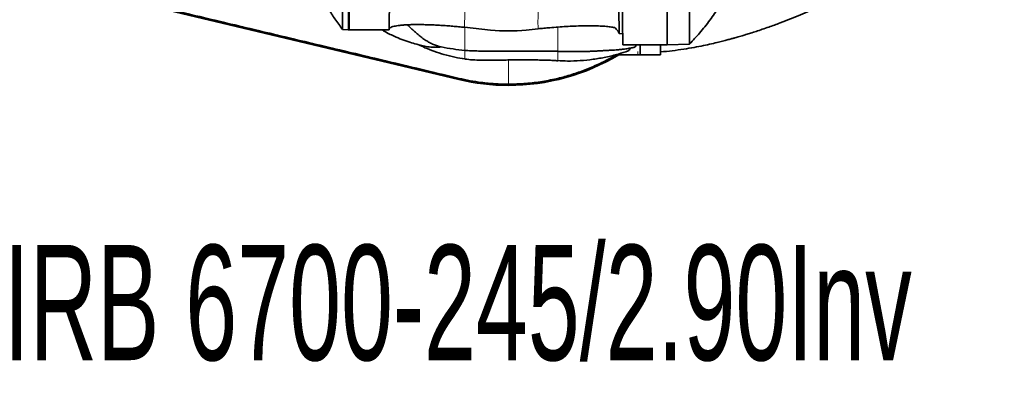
# Model space of a CAD drawing. Header units: millimetres. Extents: x 0 to 11920, y 0 to 8400.
# Tile 34 of 64: x 8657 to 9561, y 1082 to 1421. Entities that reach past the tile are written whole.
import ezdxf

# ---------------------------------------------------------------- set-up
doc = ezdxf.new("R2010")
doc.units = ezdxf.units.MM
doc.header["$LTSCALE"] = 20
doc.layers.add('SVART_TEXT', color=7, linetype='Continuous')
doc.styles.add('SLDTEXTSTYLE0', font='TXT', dxfattribs={"width": 0.605})

msp = doc.modelspace()

# ---------------------------------------------------------------- linework, layer by layer
at = {"color": 7, "linetype": 'Continuous', "lineweight": 35}
for p, q in [((9251.24, 1715.49), (9251.24, 1397.49)), ((8959.74, 1701.49), (8959.74, 1411.49)), ((8997.36, 1477.54), (8996.21, 1411.49)), ((9210.77, 1397.49), (9209.43, 1473.97)), ((9206.61, 1449.66), (9207.27, 1411.84)), ((8754.5, 1438.75), (9060.16, 1365.71)), ((8953.58, 1411.7), (8958.74, 1411.52)), ((8958.74, 1411.52), (8959.74, 1411.49)), ((8959.74, 1411.49), (8996.21, 1411.49)), ((9065.56, 1413.67), (9089.44, 1411.19)), ((9122.04, 1411.19), (9133, 1412.33)), ((9207.27, 1411.84), (9207.24, 1407.95)), ((9207.24, 1407.95), (9210.59, 1407.74)), ((9152.39, 1391.59), (9151.18, 1391.61)), ((9251.24, 1397.49), (9210.77, 1397.49)), ((9226.57, 1397.49), (9226.57, 1394.49)), ((9226.57, 1394.49), (9226.57, 1388.49)), ((9245.36, 1397.49), (9245.36, 1394.49)), ((9245.36, 1394.49), (9245.36, 1388.49)), ((9271.87, 1398.31), (9251.24, 1397.59)), ((9207.07, 1389.29), (9207.07, 1388.49)), ((9209.13, 1388.49), (9207.07, 1388.49)), ((9224.52, 1388.49), (9209.13, 1388.49)), ((9224.52, 1388.49), (9226.57, 1388.49)), ((9245.36, 1388.49), (9226.57, 1388.49))]:
    msp.add_line(p, q, dxfattribs=at)
at = {"color": 8, "linetype": 'Continuous', "lineweight": 18}
for p, q in [((8958.74, 1701.45), (8958.74, 1411.52)), ((9066.41, 1462.71), (9065.56, 1413.67)), ((9065.74, 1393.26), (9065.74, 1392.51)), ((9224.52, 1388.49), (9224.52, 1391.49)), ((9225.99, 1394.49), (9226.57, 1394.49)), ((9209.13, 1389.95), (9209.13, 1388.49)), ((9060.16, 1365.71), (9060.42, 1366.81)), ((9105.74, 1360.34), (9105.74, 1361.47))]:
    msp.add_line(p, q, dxfattribs=at)
at = {"color": 7, "linetype": 'Continuous', "lineweight": 35}
for start, end in [(270, 301.10549), (256.56114, 270)]:
    msp.add_arc((9105.74, 1556.49), 196.15, start, end, dxfattribs=at)
msp.add_ellipse((9105.74, 1569.16), major_axis=(0, 158.81), ratio=0.996813, start_param=3.038458, end_param=3.244727, dxfattribs=at)
for points, knots in [([(9245.36, 1391.13), (9248.93, 1391.45), (9256.05, 1392.1), (9266.29, 1393.55), (9275.84, 1395.17), (9284.36, 1396.85), (9291.82, 1398.48), (9298.06, 1399.96), (9303.15, 1401.24), (9307.24, 1402.31), (9310.6, 1403.22), (9313.33, 1403.98), (9315.6, 1404.62), (9317.81, 1405.26), (9320.49, 1406.05), (9323.93, 1407.08), (9328.18, 1408.4), (9333.18, 1410), (9338.75, 1411.86), (9346.11, 1414.41), (9354.77, 1417.59), (9364.44, 1421.36), (9373.51, 1425.09), (9381.98, 1428.77), (9391.38, 1433.04), (9402.21, 1438.24), (9414.92, 1444.77), (9425.5, 1450.61), (9433.61, 1455.33), (9438.75, 1458.42), (9443.31, 1461.24), (9447.15, 1463.68), (9450.29, 1465.7), (9452.7, 1467.29), (9454.58, 1468.55), (9456.34, 1469.73), (9458.41, 1471.14), (9461.02, 1472.95), (9464.17, 1475.16), (9467.84, 1477.8), (9471.96, 1480.85), (9479.46, 1486.56), (9489.78, 1494.93), (9501.9, 1505.84), (9512.66, 1516.57), (9522.32, 1527.25), (9531.4, 1538.51), (9539.96, 1550.64), (9547.39, 1562.96), (9553.65, 1575.32), (9558.81, 1587.5), (9563.18, 1600.15), (9566.72, 1613.17), (9569.45, 1626.48), (9571.26, 1639.33), (9572.34, 1651.64), (9572.83, 1663.32), (9572.82, 1674.79), (9572.44, 1684.47), (9571.92, 1692.23), (9571.4, 1698.23), (9570.81, 1703.84), (9570.18, 1709.05), (9569.63, 1713.15), (9569.21, 1716.04), (9568.96, 1717.65), (9568.77, 1718.93), (9568.53, 1720.46), (9568.15, 1722.77), (9567.6, 1726.05), (9566.84, 1730.28), (9565.84, 1735.47), (9564.58, 1741.65), (9562.99, 1748.83), (9561.05, 1757), (9558.73, 1766.11), (9556, 1776.13), (9552.85, 1786.97), (9549.27, 1798.56), (9546, 1808.68), (9543.87, 1814.92), (9543.12, 1817.08)], [0, 0, 0, 0, 0.017517, 0.034995, 0.051026, 0.065464, 0.078182, 0.089071, 0.097566, 0.104475, 0.110302, 0.115061, 0.118735, 0.122153, 0.126608, 0.13274, 0.140181, 0.148952, 0.159077, 0.169718, 0.188044, 0.20545, 0.221883, 0.237298, 0.251847, 0.273695, 0.297605, 0.323532, 0.334256, 0.344565, 0.353508, 0.361081, 0.367289, 0.372137, 0.375499, 0.378558, 0.382727, 0.388017, 0.394422, 0.401934, 0.410544, 0.419946, 0.448839, 0.476461, 0.500464, 0.523535, 0.546873, 0.570814, 0.595254, 0.615914, 0.636817, 0.657853, 0.67891, 0.700032, 0.721276, 0.739252, 0.757369, 0.775457, 0.792295, 0.802133, 0.811397, 0.820091, 0.828214, 0.835621, 0.839202, 0.841692, 0.843125, 0.845198, 0.848839, 0.85394, 0.860556, 0.868687, 0.878333, 0.88971, 0.90265, 0.917143, 0.933172, 0.950707, 0.969354, 0.989357, 1, 1, 1, 1]), ([(9271.87, 1398.31), (9271.79, 1398.41), (9271.63, 1398.61), (9271.87, 1400.29), (9271.89, 1403), (9271.84, 1406.81), (9271.88, 1411.63), (9271.87, 1417.44), (9271.86, 1424.3), (9271.86, 1432.1), (9271.87, 1440.74), (9271.86, 1450.19), (9271.86, 1460.52), (9271.86, 1471.52), (9271.87, 1483.04), (9271.86, 1495.04), (9271.87, 1507.63), (9271.87, 1520.54), (9271.86, 1533.62), (9271.87, 1546.82), (9271.87, 1560.25), (9271.86, 1573.62), (9271.87, 1586.77), (9271.87, 1599.69), (9271.86, 1612.44), (9271.87, 1624.77), (9271.87, 1636.52), (9271.86, 1647.68), (9271.86, 1658.33), (9271.87, 1668.21), (9271.86, 1677.24), (9271.86, 1685.4), (9271.87, 1692.73), (9271.87, 1699.07), (9271.87, 1704.34), (9271.88, 1708.58), (9271.84, 1711.78), (9271.92, 1713.61), (9271.8, 1714.52), (9271.84, 1714.62), (9271.87, 1714.66)], [0, 0, 0, 0, 0.026072, 0.0523379, 0.0791568, 0.1061686, 0.1323253, 0.1586605, 0.1855584, 0.2126509, 0.2390233, 0.2655788, 0.2927118, 0.3200445, 0.3464147, 0.372968, 0.4000986, 0.4274288, 0.4538012, 0.4803568, 0.50749, 0.5348227, 0.5611932, 0.5877469, 0.6148779, 0.6422085, 0.6685787, 0.6951318, 0.7222625, 0.7495927, 0.7759639, 0.8025182, 0.82965, 0.8569815, 0.8833516, 0.9099048, 0.9370354, 0.9643659, 0.9821547, 1, 1, 1, 1]), ([(8953.58, 1701.27), (8953.58, 1701.15), (8953.58, 1700.89), (8953.58, 1698.88), (8953.58, 1695.83), (8953.58, 1691.74), (8953.58, 1686.86), (8953.58, 1681.07), (8953.58, 1674.4), (8953.58, 1666.87), (8953.58, 1658.55), (8953.58, 1649.52), (8953.58, 1639.84), (8953.58, 1629.55), (8953.58, 1618.74), (8953.58, 1607.49), (8953.58, 1595.89), (8953.58, 1584), (8953.58, 1571.9), (8953.58, 1559.7), (8953.58, 1547.49), (8953.58, 1535.34), (8953.58, 1523.33), (8953.58, 1511.55), (8953.58, 1500.1), (8953.58, 1489.07), (8953.58, 1478.5), (8953.58, 1468.47), (8953.58, 1459.08), (8953.58, 1450.4), (8953.58, 1442.45), (8953.58, 1435.31), (8953.58, 1429.04), (8953.58, 1423.68), (8953.58, 1419.27), (8953.58, 1415.81), (8953.58, 1413.42), (8953.58, 1411.97), (8953.58, 1411.79), (8953.58, 1411.7)], [0, 0, 0, 0, 0.030052, 0.06017, 0.090222, 0.117021, 0.143915, 0.17081, 0.197609, 0.224408, 0.251303, 0.278198, 0.304997, 0.331796, 0.358691, 0.385585, 0.412384, 0.439183, 0.466077, 0.492972, 0.519771, 0.546571, 0.573466, 0.600362, 0.627161, 0.65396, 0.680855, 0.70775, 0.734549, 0.761348, 0.788242, 0.815137, 0.841936, 0.868735, 0.895631, 0.922526, 0.949325, 0.974663, 1, 1, 1, 1]), ([(8923.12, 1468.75), (8923.25, 1468.37), (8923.53, 1467.53), (8924, 1466.2), (8924.52, 1464.75), (8925.3, 1462.63), (8926.39, 1459.77), (8927.65, 1456.64), (8928.71, 1454.12), (8929.55, 1452.21), (8930.55, 1449.97), (8931.61, 1447.69), (8932.67, 1445.48), (8933.87, 1443.07), (8935.26, 1440.36), (8936.9, 1437.31), (8938.81, 1433.89), (8941.01, 1430.12), (8943.64, 1425.88), (8946.66, 1421.26), (8950.01, 1416.44), (8952.4, 1413.28), (8953.58, 1411.71)], [0, 0, 0, 0, 0.042486, 0.094235, 0.146072, 0.197855, 0.318758, 0.436472, 0.494287, 0.548546, 0.595714, 0.627127, 0.655903, 0.682926, 0.709213, 0.739078, 0.771635, 0.808775, 0.850541, 0.899098, 0.949953, 1, 1, 1, 1]), ([(9271.88, 1398.32), (9275, 1401.66), (9281.56, 1408.65), (9290.63, 1420.12), (9299.27, 1432.45), (9306.99, 1445.35), (9312.29, 1455.19), (9314.73, 1460.84), (9315.18, 1461.88)], [0, 0, 0, 0, 0.177366, 0.372298, 0.566882, 0.761323, 0.95582, 1, 1, 1, 1]), ([(9060.42, 1366.81), (9034.67, 1372.96), (8989.87, 1383.66), (8926.04, 1398.87), (8868.92, 1412.47), (8824.51, 1423.04), (8792.77, 1430.59), (8773.73, 1435.13), (8761.05, 1438.13), (8754.71, 1439.64)], [0, 0, 0, 0, 0.2526274, 0.4394393, 0.6262675, 0.8131256, 0.8754234, 0.9377205, 1, 1, 1, 1]), ([(8989.61, 1411.49), (8990.14, 1411.14), (8993.71, 1408.81), (8999.93, 1405.88), (9007.96, 1402.48), (9014.9, 1400.07), (9020.22, 1398.5), (9023.89, 1397.53), (9026.32, 1396.92), (9027.98, 1396.54), (9028.9, 1396.33)], [0, 0, 0, 0, 0.044618, 0.298864, 0.483908, 0.661832, 0.821153, 0.878339, 0.933062, 1, 1, 1, 1]), ([(9065.56, 1413.67), (9063.72, 1413.86), (9060.04, 1414.23), (9054.55, 1414.71), (9049.1, 1415.14), (9043.82, 1415.49), (9038.77, 1415.77), (9033.95, 1415.98), (9029.31, 1416.13), (9024.83, 1416.2), (9020.56, 1416.21), (9016.51, 1416.15), (9012.76, 1416.01), (9009.25, 1415.8), (9006.04, 1415.5), (9003.17, 1415.11), (9000.76, 1414.65), (8998.47, 1413.99), (8996.63, 1413.11), (8996.36, 1412.3), (8996.22, 1411.89)], [0, 0, 0, 0, 0.046627, 0.0936175, 0.1417178, 0.1901828, 0.2368019, 0.2837171, 0.3315135, 0.3795927, 0.4300105, 0.4807223, 0.5323082, 0.5841758, 0.6409072, 0.6979806, 0.7560936, 0.8145518, 0.9065941, 1, 1, 1, 1]), ([(9044.05, 1395.66), (9041.71, 1396.33), (9038.05, 1397.38), (9033.42, 1399.56), (9029.85, 1401.67), (9026.37, 1404.17), (9022.98, 1406.94), (9019.66, 1409.86), (9016.3, 1412.9), (9014, 1414.95), (9012.81, 1416)], [0, 0, 0, 0, 0.1984088, 0.3105926, 0.4236615, 0.5392863, 0.6558624, 0.7680328, 0.880897, 1, 1, 1, 1]), ([(9202.98, 1413.46), (9201.78, 1413.69), (9199.37, 1414.16), (9194.42, 1414.63), (9188.6, 1414.95), (9181.86, 1415.08), (9174.3, 1415.03), (9166.55, 1414.81), (9158.84, 1414.43), (9151.39, 1413.96), (9144.5, 1413.42), (9138.34, 1412.87), (9134.78, 1412.51), (9133, 1412.33)], [0, 0, 0, 0, 0.105857, 0.21207, 0.317966, 0.424175, 0.530709, 0.63682, 0.72059, 0.8046, 0.888326, 0.944164, 1, 1, 1, 1]), ([(9207.24, 1407.95), (9207.1, 1408.41), (9206.83, 1409.34), (9205.93, 1410.73), (9204.69, 1412.11), (9203.55, 1413.01), (9202.98, 1413.46)], [0, 0, 0, 0, 0.246673, 0.494673, 0.746678, 1, 1, 1, 1]), ([(9023.49, 1397.64), (9025.36, 1396.74), (9029.93, 1394.54), (9037.66, 1391.53), (9046.85, 1388.57), (9056.3, 1386.16), (9062.72, 1385.12), (9065.74, 1384.63)], [0, 0, 0, 0, 0.1399754, 0.3406716, 0.5579731, 0.7921155, 1, 1, 1, 1]), ([(9044.05, 1395.66), (9042.46, 1395.57), (9039.25, 1395.39), (9034.15, 1395.39), (9030.76, 1396.05), (9028.91, 1396.41)], [0, 0, 0, 0, 0.3099438, 0.6238639, 1, 1, 1, 1]), ([(9065.74, 1392.51), (9062.13, 1392.88), (9054.88, 1393.63), (9047.67, 1394.98), (9044.05, 1395.66)], [0, 0, 0, 0, 0.49896, 1, 1, 1, 1]), ([(9143.23, 1391.8), (9142.59, 1391.81), (9140.29, 1391.85), (9136, 1391.88), (9130.09, 1391.9), (9123.38, 1391.9), (9116.09, 1391.88), (9108.49, 1391.86), (9100.89, 1391.83), (9093.6, 1391.82), (9086.88, 1391.83), (9080.97, 1391.88), (9075.96, 1391.96), (9071.88, 1392.09), (9068.58, 1392.26), (9066.63, 1392.43), (9065.74, 1392.51)], [0, 0, 0, 0, 0.024847, 0.089263, 0.166012, 0.253411, 0.348577, 0.447832, 0.547097, 0.642295, 0.729747, 0.806573, 0.871087, 0.923201, 0.964793, 1, 1, 1, 1]), ([(9142.84, 1391.81), (9144.41, 1391.78), (9147.19, 1391.74), (9149.97, 1391.72), (9151.18, 1391.71)], [0, 0, 0, 0, 0.565386, 1, 1, 1, 1]), ([(9151.18, 1391.63), (9153.12, 1391.57), (9157.83, 1391.42), (9164.95, 1391.4), (9172.14, 1391.44), (9177.66, 1391.53), (9181.74, 1391.66), (9184.51, 1391.78), (9186.66, 1391.9), (9188.21, 1391.99), (9189.34, 1392.06), (9190.52, 1392.13), (9192.05, 1392.22), (9194.18, 1392.35), (9197.02, 1392.5), (9200.06, 1392.65), (9203.17, 1392.84), (9206.18, 1393.06), (9209.61, 1393.39), (9213.52, 1393.89), (9217.41, 1394.5), (9219.94, 1395.04), (9221.04, 1395.27)], [0, 0, 0, 0, 0.082283, 0.19865, 0.301711, 0.389108, 0.437229, 0.476635, 0.507075, 0.528353, 0.541676, 0.555213, 0.578594, 0.606779, 0.64591, 0.698217, 0.73485, 0.777292, 0.826394, 0.883232, 0.949154, 1, 1, 1, 1]), ([(9151.18, 1383.07), (9154.05, 1382.92), (9160.91, 1382.57), (9171.71, 1383), (9183.53, 1384.18), (9195.19, 1386.23), (9205.91, 1388.79), (9212.58, 1391.01), (9215.54, 1392)], [0, 0, 0, 0, 0.130421, 0.310788, 0.491698, 0.673087, 0.854884, 1, 1, 1, 1]), ([(9215.54, 1392.01), (9215.6, 1392.01), (9216.04, 1391.99), (9216.72, 1392.82), (9217.2, 1394.03), (9217.4, 1394.54)], [0, 0, 0, 0, 0.09714, 0.619088, 1, 1, 1, 1]), ([(9223.23, 1397.49), (9223.19, 1397.39), (9222.9, 1396.79), (9222.31, 1396.05), (9221.48, 1395.38), (9220.9, 1395.12), (9220.61, 1395.18), (9220.6, 1395.18)], [0, 0, 0, 0, 0.061119, 0.377094, 0.679478, 0.99077, 1, 1, 1, 1]), ([(9065.74, 1384.57), (9068.1, 1384.28), (9073.06, 1383.67), (9080.43, 1383.55), (9087.71, 1383.53), (9094.49, 1383.58), (9099.81, 1383.63), (9103.85, 1383.67), (9107.09, 1383.7), (9111.04, 1383.72), (9115.78, 1383.75), (9121.2, 1383.76), (9126.94, 1383.75), (9132.71, 1383.7), (9138.17, 1383.6), (9143.1, 1383.46), (9147.37, 1383.23), (9149.98, 1383.06), (9151.18, 1382.98)], [0, 0, 0, 0, 0.083878, 0.175905, 0.258347, 0.339292, 0.413585, 0.444801, 0.480928, 0.527243, 0.583183, 0.647347, 0.717189, 0.784803, 0.849973, 0.908529, 0.957867, 1, 1, 1, 1]), ([(9205.15, 1388.79), (9202.03, 1386.98), (9195.14, 1382.97), (9183.93, 1377.69), (9171.7, 1372.81), (9159.13, 1368.77), (9145.66, 1365.42), (9131.27, 1362.96), (9117.7, 1361.66), (9109.17, 1361.53), (9105.74, 1361.47)], [0, 0, 0, 0, 0.103713, 0.229298, 0.355688, 0.482222, 0.608611, 0.75459, 0.901468, 1, 1, 1, 1]), ([(9105.74, 1361.47), (9101.59, 1361.55), (9093.28, 1361.7), (9081.55, 1362.88), (9070.57, 1364.55), (9063.81, 1366.06), (9060.42, 1366.81)], [0, 0, 0, 0, 0.272141, 0.545397, 0.772376, 1, 1, 1, 1])]:
    msp.add_open_spline(points, degree=3, knots=knots, dxfattribs=at)
at = {"color": 8, "linetype": 'Continuous', "lineweight": 18}
for points, knots in [([(9133, 1412.33), (9132.9, 1415.57), (9132.7, 1422.04), (9133.5, 1431.79), (9135.23, 1441.51), (9137.52, 1451.22), (9139.39, 1458.21), (9140.34, 1461.98), (9140.47, 1462.5)], [0, 0, 0, 0, 0.191347, 0.383285, 0.576914, 0.772203, 0.96838, 1, 1, 1, 1]), ([(9065.74, 1413.92), (9065.74, 1412.73), (9065.74, 1410.21), (9065.74, 1405.99), (9065.74, 1401.79), (9065.74, 1398.07), (9065.74, 1395.1), (9065.74, 1393.96), (9065.74, 1393.4)], [0, 0, 0, 0, 0.152474, 0.324014, 0.495901, 0.667749, 0.839371, 1, 1, 1, 1]), ([(9151.18, 1391.85), (9151.18, 1391.89), (9151.18, 1392.03), (9151.18, 1393.48), (9151.18, 1396.04), (9151.18, 1399.48), (9151.18, 1403.49), (9151.18, 1407.72), (9151.18, 1411.36), (9151.18, 1413.24), (9151.18, 1413.93)], [0, 0, 0, 0, 0.0642587, 0.2066618, 0.3493067, 0.4920965, 0.6346553, 0.7771292, 0.9196995, 1, 1, 1, 1]), ([(9065.74, 1393.4), (9065.74, 1393.37), (9065.74, 1393.32), (9065.74, 1393.28), (9065.74, 1393.26)], [0, 0, 0, 0, 0.637809, 1, 1, 1, 1]), ([(9065.74, 1384.63), (9065.74, 1384.62), (9065.74, 1384.59), (9065.74, 1385.03), (9065.74, 1385.87), (9065.74, 1387.11), (9065.74, 1388.66), (9065.74, 1390.47), (9065.74, 1391.83), (9065.74, 1392.51)], [0, 0, 0, 0, 0.078307, 0.232095, 0.385725, 0.539217, 0.692627, 0.846107, 1, 1, 1, 1]), ([(9151.18, 1391.32), (9151.18, 1390.72), (9151.18, 1389.43), (9151.18, 1387.62), (9151.18, 1385.97), (9151.18, 1384.62), (9151.18, 1383.65), (9151.18, 1383.07), (9151.18, 1383.03), (9151.18, 1383.01)], [0, 0, 0, 0, 0.128265, 0.277353, 0.426408, 0.575532, 0.724795, 0.874206, 1, 1, 1, 1]), ([(9105.74, 1361.47), (9105.74, 1362.37), (9105.74, 1364.14), (9105.74, 1366.83), (9105.74, 1369.51), (9105.74, 1372.17), (9105.74, 1376.46), (9105.74, 1380.2), (9105.74, 1383.32), (9105.74, 1383.69)], [0, 0, 0, 0, 0.1299585, 0.2572415, 0.3818181, 0.5036643, 0.6227627, 0.9558904, 1, 1, 1, 1])]:
    msp.add_open_spline(points, degree=3, knots=knots, dxfattribs=at)

# ---------------------------------------------------------------- texts
at = {"layer": 'SVART_TEXT', "insert": (8642.8, 1213.9), "char_height": 105.8333, "attachment_point": 1, "style": 'SLDTEXTSTYLE0'}
msp.add_mtext('IRB 6700-245/2.90Inv', dxfattribs=at)

doc.saveas('drawing.dxf')
